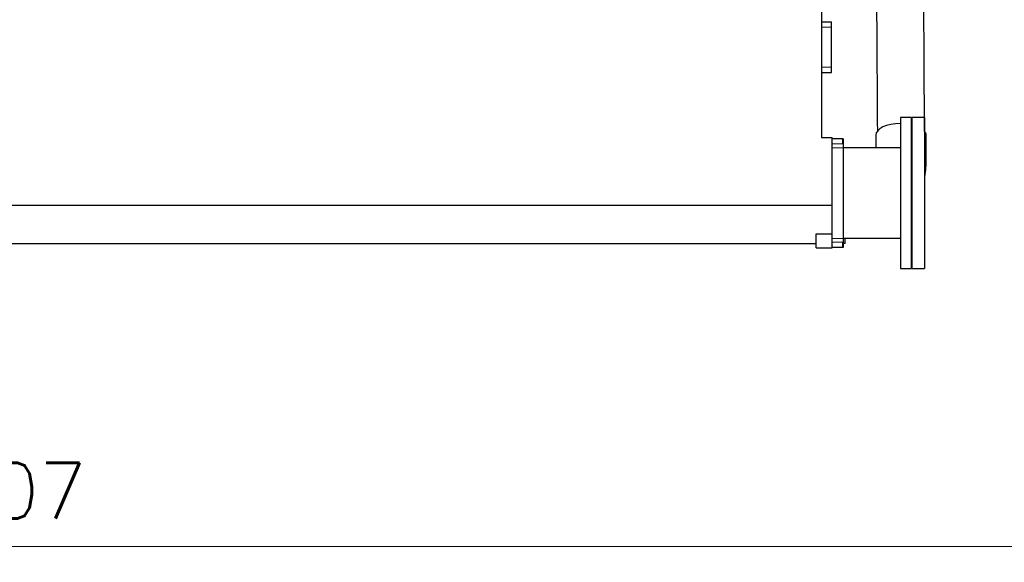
# Model space of a CAD drawing. Header units: inches. Extents: x 0 to 17820, y -10 to 12600.
# Tile 51 of 125: x 3664 to 5520, y 6923 to 7945. Entities that reach past the tile are written whole.
import ezdxf

# ---------------------------------------------------------------- set-up
doc = ezdxf.new("R2010")
doc.units = ezdxf.units.IN
doc.layers.add('1', color=7, linetype='Continuous', true_color=0xffffff)
doc.layers.add('254', color=7, linetype='Continuous', true_color=0xffffff)
doc.styles.add('latin_extended', font='simplex.shx')
doc.dimstyles.get("Standard").update_dxf_attribs({"dimtxt": 0.18, "dimasz": 0.18, "dimexe": 0.18, "dimexo": 0.0625, "dimgap": 0.09, "dimtad": 0, "dimtih": 1, "dimtoh": 1, "dimdec": 4, "dimzin": 0, "dimdsep": 46, "dimtxsty": 'Standard', "dimcen": 0.09, "dimadec": 0, "dimazin": 0, "dimtfac": 1, "dimtdec": 4, "dimtofl": 0, "dimtmove": 0, "dimatfit": 3, "dimfxl": 1, "dimtolj": 1, "dimtzin": 0, "dimarcsym": 0})

# ---------------------------------------------------------------- blocks, each defined once
blk = doc.blocks.new('_U12')
at = {"layer": '254', "color": 3, "linetype": 'Continuous', "lineweight": 13, "transparency": 16777216}
for p, q in [((6468.6, 10266.6), (6468.6, 6922.7)), ((761.1, 8418.6), (761.1, 6922.7)), ((866.1, 6952.7), (6363.6, 6952.7))]:
    blk.add_line(p, q, dxfattribs=at)
at = {"layer": '254', "color": 3, "transparency": 16777216}
for points in [[(866.1, 6970.2), (866.1, 6935.2), (761.1, 6952.7)], [(6363.6, 6935.2), (6363.6, 6970.2), (6468.6, 6952.7)]]:
    blk.add_solid(points, dxfattribs=at)
at = {"layer": 'Defpoints', "color": 0, "transparency": 16777216}
for p in [(6468.6, 10296.6), (761.1, 8448.6), (6468.6, 6952.7)]:
    blk.add_point(p, dxfattribs=at)
at = {"layer": '254', "color": 2, "lineweight": 13, "transparency": 16777216, "insert": (3429.8, 7110.2), "char_height": 105, "attachment_point": 1, "style": 'latin_extended'}
blk.add_mtext('\\A1;5707', dxfattribs=at)

msp = doc.modelspace()

# ---------------------------------------------------------------- linework, layer by layer
at = {"layer": '1', "color": 2, "linetype": 'Continuous', "lineweight": 25}
for p, q in [((5175.09, 8128.649), (5175.09, 7723.649)), ((5175.09, 7941.149), (5194.09, 7941.149)), ((5194.09, 7931.149), (5194.09, 7941.149)), ((5194.09, 7856.149), (5194.09, 7931.149)), ((5194.09, 7846.149), (5194.09, 7856.149)), ((5175.09, 7846.149), (5194.09, 7846.149)), ((5323.89, 7761.149), (5323.89, 7476.149)), ((5343.99, 7761.149), (5323.89, 7761.149)), ((5343.99, 7761.149), (5343.99, 7476.149)), ((5369.49, 7761.149), (5345.49, 7761.149)), ((5345.49, 7761.149), (5345.49, 7750.302)), ((5369.49, 7761.149), (5369.49, 7750.302)), ((5345.49, 7750.302), (5345.49, 7476.149)), ((5369.49, 7750.302), (5369.49, 7476.149)), ((5175.09, 7723.649), (5195.09, 7723.649)), ((5195.09, 7595.245), (5195.09, 7723.649)), ((5277.59, 7727.647), (5277.59, 7727.608)), ((5215.09, 7721.149), (5195.09, 7721.149)), ((5215.89, 7721.149), (5215.09, 7721.149)), ((5215.09, 7721.149), (5215.09, 7711.149)), ((5215.89, 7721.149), (5215.89, 7704.149)), ((5215.89, 7704.149), (5215.89, 7533.149)), ((5323.89, 7703.899), (5215.89, 7703.899)), ((5195.09, 7595.245), (1465.09, 7595.245)), ((5195.09, 7541.958), (5195.09, 7595.245)), ((5165.09, 7515.649), (5165.09, 7541.958)), ((5165.09, 7541.958), (5195.09, 7541.958)), ((5195.09, 7515.649), (5195.09, 7541.958)), ((5165.09, 7522.649), (1495.09, 7522.649)), ((5215.09, 7526.149), (5215.09, 7516.149)), ((5220.09, 7523.649), (5215.889, 7523.649)), ((5215.89, 7533.399), (5323.89, 7533.399)), ((5215.89, 7533.149), (5215.89, 7516.149)), ((5220.09, 7523.649), (5220.09, 7533.4)), ((5165.09, 7515.649), (5195.09, 7515.649)), ((5215.09, 7516.149), (5195.09, 7516.149)), ((5215.89, 7516.149), (5215.09, 7516.149)), ((5323.89, 7476.149), (5343.99, 7476.149)), ((5345.49, 7476.149), (5369.49, 7476.149))]:
    msp.add_line(p, q, dxfattribs=at)
at = {"layer": '1', "color": 110, "linetype": 'Continuous', "lineweight": 13}
for p, q in [((5175.09, 7931.149), (5194.09, 7931.149)), ((5175.09, 7856.149), (5194.09, 7856.149)), ((5215.09, 7711.149), (5195.09, 7711.149)), ((5215.89, 7704.149), (5195.09, 7704.149)), ((5215.89, 7533.149), (5195.09, 7533.149)), ((5215.09, 7526.149), (5195.09, 7526.149))]:
    msp.add_line(p, q, dxfattribs=at)
at = {"layer": '1', "color": 2, "linetype": 'Continuous', "lineweight": 25}
for start_param, end_param in [(4.7376199, 6.28318531), (4.26854084, 4.30319654), (3.14326162, 3.50493748)]:
    msp.add_ellipse((5325.09, 7727.647), major_axis=(-47.5, 0), ratio=0.46953658, start_param=start_param, end_param=end_param, dxfattribs=at)
for points, knots in [([(5276.591, 8373.159), (5276.653, 8363.126), (5276.777, 8343.047), (5276.964, 8312.922), (5277.15, 8282.784), (5277.337, 8252.646), (5277.524, 8222.509), (5277.942, 8155.057), (5278.95, 7992.283), (5279.896, 7839.555), (5280.548, 7734.187)], [0, 0, 0, 0, 0.04710542, 0.09427161, 0.1414378, 0.188604, 0.23577019, 0.28293638, 0.50529128, 1, 1, 1, 1]), ([(5369.545, 7735.071), (5368.893, 7840.318), (5367.867, 8005.841), (5366.8, 8178.128), (5366.343, 8251.935), (5366.217, 8272.232), (5366.092, 8292.529), (5365.966, 8312.825), (5365.84, 8333.122), (5365.715, 8353.398), (5365.631, 8366.909), (5365.589, 8373.654)], [0, 0, 0, 0, 0.4944396, 0.77760797, 0.80939217, 0.84117637, 0.87296058, 0.90474478, 0.93652899, 0.9683132, 1, 1, 1, 1]), ([(5372.59, 7677.328), (5372.59, 7679.435), (5372.59, 7683.64), (5372.59, 7689.943), (5372.59, 7696.235), (5372.59, 7708.819), (5372.59, 7719.306), (5372.59, 7727.695)], [0, 0, 0, 0, 0.12554045, 0.25046344, 0.37538687, 0.5003091, 1, 1, 1, 1]), ([(5369.922, 7649.935), (5370.524, 7652.945), (5371.58, 7659.37), (5372.291, 7667.099), (5372.551, 7673.198), (5372.59, 7675.946), (5372.59, 7677.328)], [0, 0, 0, 0, 0.32404123, 0.69265476, 0.84475972, 1, 1, 1, 1]), ([(5344.022, 7594.976), (5344.213, 7595.207), (5344.73, 7595.835), (5345.241, 7596.47), (5345.561, 7596.873)], [0, 0, 0, 0, 0.36763346, 1, 1, 1, 1])]:
    msp.add_open_spline(points, degree=3, knots=knots, dxfattribs=at)
msp.add_open_spline([(5277.59, 7727.599), (5277.59, 7719.699), (5277.59, 7711.799), (5277.59, 7703.899)], degree=3, dxfattribs=at)
at = {"layer": '1', "color": 110, "linetype": 'Continuous', "lineweight": 13}
for points, weights in [([(5344.392, 7697.668), (5344.772, 7697.588), (5345.151, 7697.507), (5345.527, 7697.423), (5345.9, 7697.338)], [0.997694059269, 0.997921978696, 0.99816051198, 0.998409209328, 0.998667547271]), ([(5370.169, 7684.317), (5371.327, 7682.68), (5372.155, 7680.944), (5372.583, 7679.146), (5372.59, 7677.327)], [1.00921739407, 1.00594338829, 1.00237675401, 0.999412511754, 0.997393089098])]:
    msp.add_rational_spline(points, weights, degree=4, dxfattribs=at)

# ---------------------------------------------------------------- dimensions: what is measured, and where the dimension line sits
at = {"layer": '254', "color": 2, "linetype": 'Continuous', "lineweight": 13}
dim = msp.add_linear_dim(base=(6468.58969, 6952.66241), p1=(761.0897, 8448.64919), p2=(6468.58969, 10296.58971), dimstyle='Standard', override={"dimscale": 30, "dimtxt": 3.5, "dimasz": 3.5, "dimexe": 1, "dimexo": 1, "dimgap": 1.75, "dimtad": 1, "dimtih": 1, "dimtoh": 0, "dimdec": 0, "dimlfac": 1, "dimzin": 8, "dimdsep": 46, "dimlunit": 2, "dimtxsty": 'latin_extended', "dimsah": 1, "dimse1": 0, "dimse2": 0, "dimsd1": 0, "dimsd2": 0, "dimclrd": 3, "dimclre": 3, "dimclrt": 2, "dimtol": 0, "dimtm": -0.1, "dimtfac": 0.714286, "dimtdec": 3, "dimtofl": 1, "dimtmove": 0, "dimtzin": 8, "dimlwd": 13, "dimlwe": 13}, dxfattribs=at)
dim.commit()
dim.dimension.update_dxf_attribs({"geometry": '_U12', "text_midpoint": (3614.83969, 6952.66241), "dimtype": 160})

doc.saveas('drawing.dxf')
